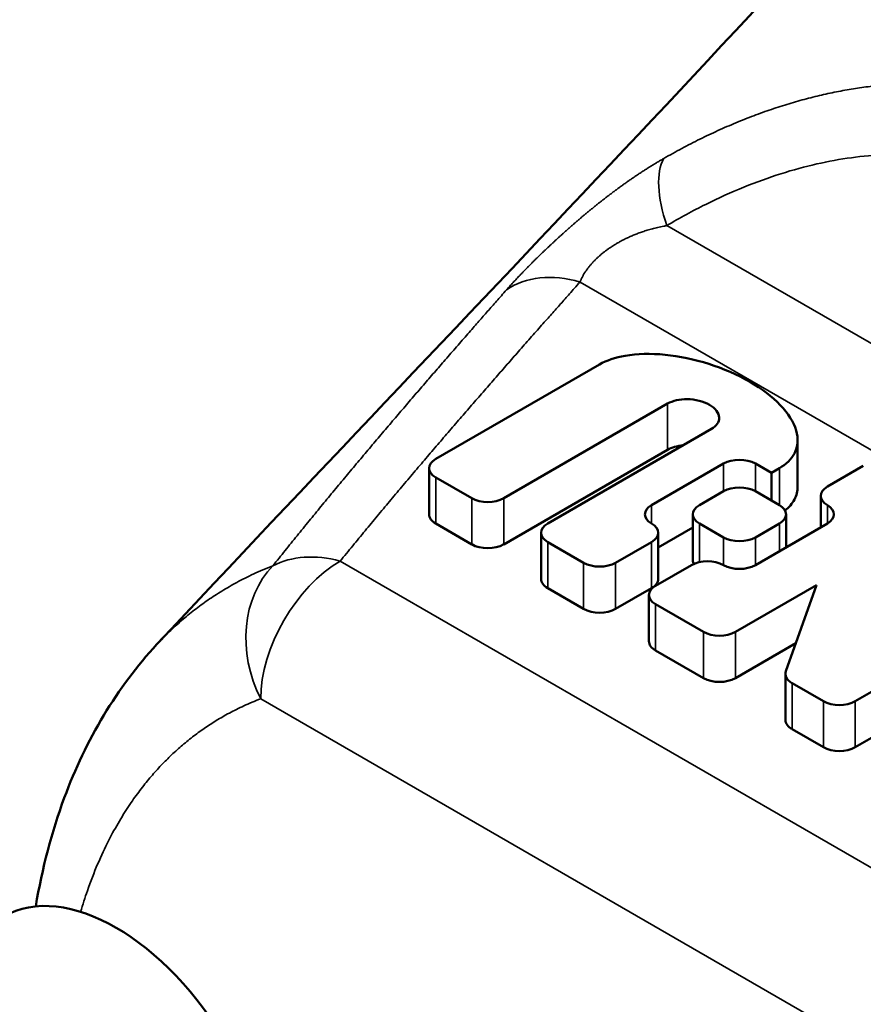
# Model space of a CAD drawing. Header units: millimetres. Extents: x 0 to 594, y 0 to 420.
# Tile 7 of 23: x 516.36 to 523.86, y 84.7 to 93.46. Entities that reach past the tile are written whole.
import ezdxf

# ---------------------------------------------------------------- set-up
doc = ezdxf.new("R2010")
doc.units = ezdxf.units.MM
doc.header["$LTSCALE"] = 2
doc.layers.add('Visible (ISO)', color=7, linetype='Continuous', lineweight=50)
doc.layers.add('Visible Narrow (ISO)', color=7, linetype='Continuous', lineweight=35)

msp = doc.modelspace()

# ---------------------------------------------------------------- linework, layer by layer
at = {"layer": 'Visible (ISO)'}
for p, q in [((520.062, 89.5534), (521.5188, 90.3944)), ((522.1228, 90.0457), (520.6661, 89.2046)), ((521.0569, 88.9789), (522.5137, 89.82)), ((523.2795, 89.31), (523.2795, 89.7203)), ((522.1229, 89.6354), (520.6661, 88.7943)), ((522.6203, 89.5123), (521.9808, 89.1431)), ((523.0467, 89.4303), (522.9046, 89.5123)), ((523.864, 89.4918), (523.5442, 89.3072)), ((520.0031, 89.4713), (520.0031, 89.061)), ((523.1178, 89.4713), (523.0467, 89.4303)), ((523.0467, 89.1841), (523.0467, 89.4303)), ((520.3818, 89.2046), (520.062, 89.3892)), ((522.4071, 89.1431), (522.6203, 89.2661)), ((522.9046, 89.2661), (523.1178, 89.1431)), ((523.4853, 89.2251), (523.4853, 88.945)), ((522.3483, 89.061), (522.3483, 88.6507)), ((523.1767, 89.061), (523.1767, 88.7668)), ((520.3818, 88.7943), (520.062, 88.9789)), ((522.6203, 88.8559), (522.4071, 88.9789)), ((523.1178, 88.9789), (522.9046, 88.8559)), ((523.5442, 88.9789), (522.9046, 88.6097)), ((520.998, 88.8969), (520.998, 88.4866)), ((522.3483, 88.945), (522.0396, 88.7668)), ((522.0396, 88.8969), (522.0396, 88.4866)), ((521.3767, 88.6302), (521.0569, 88.8148)), ((521.9808, 88.8148), (521.661, 88.6302)), ((522.3361, 88.6097), (522.0163, 88.4251)), ((521.3767, 88.2199), (521.0569, 88.4045)), ((521.9808, 88.4045), (521.661, 88.2199)), ((522.7269, 88.0148), (523.4462, 88.43)), ((523.4462, 88.43), (523.175, 87.6657)), ((521.9574, 88.343), (521.9574, 87.9327)), ((523.7929, 87.3993), (525.4274, 88.343)), ((522.0163, 88.2609), (522.4427, 88.0148)), ((522.4427, 87.6045), (522.0163, 87.8506)), ((523.2631, 87.9141), (522.7269, 87.6045)), ((523.1709, 87.6424), (523.1709, 87.2321)), ((523.2298, 87.5603), (523.5086, 87.3993)), ((524.4566, 87.3722), (523.7929, 86.989)), ((523.5086, 86.989), (523.2298, 87.15))]:
    msp.add_line(p, q, dxfattribs=at)
for centre, major_axis, start_param, end_param in [((520.2041, 89.4713), (-0.201, 0), 5.497787, 7.068583), ((522.7625, 89.4303), (0.201, 0), 0.785398, 2.356194), ((522.7625, 89.1841), (-0.201, 0), 3.926991, 5.497787), ((523.6863, 89.2251), (-0.201, 0), 5.497787, 7.068583), ((520.5239, 89.2867), (0.201, 0), 3.926991, 5.497787), ((522.1229, 89.061), (-0.201, 0), 5.497787, 7.068583), ((522.5493, 89.061), (-0.201, 0), 5.497787, 7.068583), ((522.9757, 89.061), (0.201, 0), 5.497787, 7.068583), ((523.402, 89.061), (0.201, 0), 5.497787, 7.068583), ((520.2041, 89.061), (-0.201, 0), 0, 0.785398), ((521.199, 88.8969), (-0.201, 0), 5.497787, 7.068583), ((521.8386, 88.8969), (0.201, 0), 5.497787, 7.068583), ((520.5239, 88.8764), (-0.201, 0), 0.785398, 2.356194), ((522.7625, 88.9379), (0.201, 0), 3.926991, 5.497787), ((521.5188, 88.7123), (0.201, 0), 3.926991, 5.497787), ((522.4782, 88.5276), (-0.201, 0), 3.926991, 5.497787), ((522.5493, 88.6507), (-0.201, 0), 0, 0.271449), ((522.7625, 88.6917), (-0.201, 0), 0.785398, 2.356194), ((521.199, 88.4866), (-0.201, 0), 0, 0.785398), ((521.8386, 88.4866), (0.201, 0), 5.497787, 6.283185), ((522.1584, 88.343), (-0.201, 0), 5.497787, 7.068583), ((521.5188, 88.302), (-0.201, 0), 0.785398, 2.356194), ((522.5848, 88.0968), (0.201, 0), 3.926991, 5.497787), ((522.1584, 87.9327), (-0.201, 0), 0, 0.785398), ((523.3719, 87.6424), (-0.201, 0), 6.08116, 7.068583), ((522.5848, 87.6865), (-0.201, 0), 0.785398, 2.356194), ((523.6508, 87.4814), (0.201, 0), 3.926991, 5.497787), ((523.3719, 87.2321), (-0.201, 0), 0, 0.785398), ((523.6508, 87.0711), (-0.201, 0), 0.785398, 2.356194), ((517.2184, 83.7522), (-1, 1.7321), 3.141593, 6.283185)]:
    msp.add_ellipse(centre, major_axis=major_axis, ratio=0.57735, start_param=start_param, end_param=end_param, dxfattribs=at)
for points, knots in [([(517.582, 87.905), (520.2977, 90.8126), (522.9724, 93.5312), (526.8167, 97.9348), (528.2309, 99.5541), (530.3081, 101.7245), (530.9688, 102.4461), (532.5589, 104.2867), (533.6174, 105.4277), (535.8122, 107.1455), (536.8439, 107.8362), (538.8534, 109.1572), (539.8526, 109.7605), (541.5525, 110.4272), (542.1576, 110.61), (543.7152, 110.9515), (544.7016, 111.0515), (546.7657, 111.0143), (547.8624, 110.842), (549.3525, 110.3869), (549.7926, 110.2242), (550.2226, 110.0388)], [0, 0, 0, 0, 1.478629, 1.478629, 2.233942, 2.233942, 2.676216, 2.676216, 3.197311, 3.197311, 3.655058, 3.655058, 4.034485, 4.034485, 4.225927, 4.225927, 4.517764, 4.517764, 4.845347, 4.845347, 4.985547, 4.985547, 4.985547, 4.985547]), ([(523.1178, 89.4713), (523.1792, 89.5068), (523.2247, 89.5516), (523.2513, 89.603), (523.2828, 89.6637), (523.288, 89.7338), (523.2665, 89.8074), (523.245, 89.8809), (523.1967, 89.9581), (523.1257, 90.0324), (523.0547, 90.1067), (522.9609, 90.1782), (522.8521, 90.241), (522.7433, 90.3039), (522.6194, 90.358), (522.4907, 90.399), (522.3619, 90.44), (522.2284, 90.4679), (522.1009, 90.4803), (521.9735, 90.4927), (521.8522, 90.4897), (521.7469, 90.4715), (521.6579, 90.4562), (521.5803, 90.4299), (521.5188, 90.3944)], [0, 0, 0, 0, 0.11, 0.11, 0.11, 0.24, 0.24, 0.24, 0.37, 0.37, 0.37, 0.5, 0.5, 0.5, 0.63, 0.63, 0.63, 0.76, 0.76, 0.76, 0.89, 0.89, 0.89, 1, 1, 1, 1]), ([(522.1228, 90.0457), (522.1676, 90.0713), (522.2315, 90.086), (522.2975, 90.0853), (522.369, 90.0846), (522.4429, 90.0661), (522.496, 90.0354), (522.549, 90.0048), (522.5812, 89.9621), (522.5824, 89.9208), (522.5835, 89.8827), (522.5582, 89.8458), (522.5137, 89.82)], [0, 0, 0, 0, 0.239998, 0.239998, 0.239998, 0.5, 0.5, 0.5, 0.760002, 0.760002, 0.760002, 1, 1, 1, 1]), ([(523.2795, 89.31), (523.2795, 89.2684), (523.2701, 89.2289), (523.2513, 89.1927), (523.2325, 89.1565), (523.2044, 89.1235), (523.1679, 89.0948)], [0.8125287, 0.8125287, 0.8125287, 0.8125287, 0.8900002, 0.8900002, 0.8900002, 0.9675256, 0.9675256, 0.9675256, 0.9675256]), ([(516.5041, 85.574), (516.5611, 85.9128), (516.6455, 86.2365), (516.9492, 87.0565), (517.2271, 87.525), (517.582, 87.905)], [0.1354052, 0.1354052, 0.1354052, 0.1354052, 0.2633688, 0.2633688, 0.4811955, 0.4811955, 0.4811955, 0.4811955])]:
    msp.add_open_spline(points, degree=3, knots=knots, dxfattribs=at)
msp.add_open_spline([(522.2604, 89.6738), (522.2081, 89.6698), (522.1592, 89.6562), (522.1229, 89.6354)], degree=3, dxfattribs=at)
at = {"layer": 'Visible Narrow (ISO)'}
for p, q in [((531.1719, 86.4009), (522.1167, 91.6289)), ((521.3445, 91.1266), (530.8366, 85.6463)), ((522.1229, 89.6354), (522.1228, 90.0457)), ((522.6203, 89.5123), (522.6203, 89.2661)), ((522.9046, 89.2661), (522.9046, 89.5123)), ((523.1178, 89.1431), (523.1178, 89.4713)), ((520.062, 88.9789), (520.062, 89.3892)), ((520.3818, 89.2046), (520.3818, 88.7943)), ((520.6661, 88.7943), (520.6661, 89.2046)), ((521.9808, 88.9789), (521.9808, 89.1431)), ((523.5442, 88.9789), (523.5442, 89.1431)), ((522.4071, 88.6362), (522.4071, 88.9789)), ((523.1178, 88.9789), (523.1178, 88.7328)), ((521.0569, 88.4045), (521.0569, 88.8148)), ((521.9808, 88.8148), (521.9808, 88.4045)), ((522.6203, 88.8559), (522.6203, 88.6097)), ((522.9046, 88.6097), (522.9046, 88.8559)), ((526.5388, 84.4149), (519.2117, 88.6452)), ((521.3767, 88.6302), (521.3767, 88.2199)), ((521.661, 88.2199), (521.661, 88.6302)), ((522.0163, 87.8506), (522.0163, 88.2609)), ((522.4427, 88.0148), (522.4427, 87.6045)), ((522.7269, 87.6045), (522.7269, 88.0148)), ((523.2298, 87.15), (523.2298, 87.5603)), ((525.8317, 83.1902), (518.5046, 87.4205)), ((523.5086, 87.3993), (523.5086, 86.989)), ((523.7929, 86.989), (523.7929, 87.3993))]:
    msp.add_line(p, q, dxfattribs=at)
for centre, major_axis, ratio, start_param, end_param in [((522.6705, 91.4409), (-0.5097, 0.8603), 0.42473, 0.239574, 1.110685), ((521.3445, 90.3101), (-0.7463, 0.6656), 0.725929, 5.286911, 6.111365), ((519.2117, 87.8287), (-0.7754, 0.6315), 0.738897, 5.254088, 5.9763), ((519.2117, 87.8287), (0.5, 0.866), 0.57735, 0.785398, 2.356194), ((519.2117, 87.8287), (-0.355, 0.9349), 0.812943, 0.357084, 1.701847)]:
    msp.add_ellipse(centre, major_axis=major_axis, ratio=ratio, start_param=start_param, end_param=end_param, dxfattribs=at)
for points, knots in [([(522.0886, 92.2253), (522.1154, 92.2407), (522.1423, 92.2559), (522.1692, 92.2707), (522.196, 92.2856), (522.2229, 92.3002), (522.2497, 92.3146), (522.2765, 92.3289), (522.3033, 92.343), (522.3301, 92.3567), (522.3569, 92.3705), (522.3836, 92.384), (522.4104, 92.3972), (522.4371, 92.4104), (522.4638, 92.4234), (522.4905, 92.436), (522.5172, 92.4487), (522.5439, 92.4611), (522.5706, 92.4733), (522.5972, 92.4854), (522.6239, 92.4973), (522.6506, 92.5089), (522.6772, 92.5205), (522.7038, 92.5318), (522.7304, 92.5429), (522.757, 92.5539), (522.7836, 92.5647), (522.8101, 92.5752), (522.8365, 92.5858), (522.863, 92.596), (522.8894, 92.606), (522.9158, 92.6159), (522.9421, 92.6256), (522.9684, 92.6351), (522.9947, 92.6445), (523.0209, 92.6537), (523.0471, 92.6626), (523.0733, 92.6714), (523.0994, 92.6801), (523.1255, 92.6884), (523.1516, 92.6968), (523.1776, 92.7049), (523.2035, 92.7127), (523.2295, 92.7206), (523.2553, 92.7281), (523.2811, 92.7354), (523.3069, 92.7427), (523.3327, 92.7498), (523.3583, 92.7566), (523.384, 92.7634), (523.4096, 92.7699), (523.4351, 92.7761), (523.4606, 92.7824), (523.486, 92.7884), (523.5114, 92.7942), (523.5367, 92.7999), (523.562, 92.8054), (523.5872, 92.8107), (523.6124, 92.8159), (523.6376, 92.8209), (523.6627, 92.8257), (523.6878, 92.8304), (523.7128, 92.8349), (523.7378, 92.8392), (523.7628, 92.8435), (523.7878, 92.8475), (523.8127, 92.8513), (523.8376, 92.8551), (523.8625, 92.8586), (523.8874, 92.8619), (523.9123, 92.8653), (523.9371, 92.8683), (523.9619, 92.8712), (523.9867, 92.874), (524.0115, 92.8767), (524.0363, 92.879), (524.0611, 92.8814), (524.0858, 92.8836), (524.1105, 92.8855), (524.1352, 92.8874), (524.1598, 92.889), (524.1844, 92.8905), (524.2091, 92.8919), (524.2336, 92.8931), (524.2581, 92.8941), (524.2827, 92.8951), (524.3071, 92.8958), (524.3316, 92.8963), (524.356, 92.8969), (524.3804, 92.8971), (524.4047, 92.8972), (524.4291, 92.8972), (524.4534, 92.8971), (524.4776, 92.8966), (524.5019, 92.8962), (524.526, 92.8956), (524.5502, 92.8947), (524.5743, 92.8939), (524.5984, 92.8928), (524.6224, 92.8915), (524.6465, 92.8901), (524.6704, 92.8886), (524.6943, 92.8868), (524.7182, 92.885), (524.7421, 92.883), (524.7659, 92.8808), (524.7897, 92.8786), (524.8134, 92.8762), (524.8371, 92.8735), (524.8607, 92.8708), (524.8843, 92.8679), (524.9079, 92.8648), (524.9314, 92.8617), (524.9549, 92.8584), (524.9783, 92.8548), (525.0017, 92.8512), (525.0251, 92.8475), (525.0484, 92.8435), (525.0717, 92.8394), (525.095, 92.8352), (525.1182, 92.8308), (525.1414, 92.8263), (525.1646, 92.8216), (525.1878, 92.8167), (525.2109, 92.8118), (525.234, 92.8067), (525.2571, 92.8013), (525.2802, 92.796), (525.3033, 92.7904), (525.3264, 92.7846), (525.3494, 92.7788), (525.3724, 92.7727), (525.3954, 92.7664), (525.4184, 92.7602), (525.4413, 92.7537), (525.4643, 92.7469), (525.4872, 92.7402), (525.5101, 92.7332), (525.533, 92.726), (525.5558, 92.7188), (525.5787, 92.7114), (525.6015, 92.7038), (525.6243, 92.6961), (525.647, 92.6882), (525.6697, 92.6801), (525.6925, 92.672), (525.7151, 92.6636), (525.7377, 92.6551), (525.7604, 92.6465), (525.7829, 92.6377), (525.8054, 92.6287), (525.8279, 92.6197), (525.8504, 92.6104), (525.8728, 92.601), (525.8953, 92.5915), (525.9177, 92.5818), (525.94, 92.5718), (525.9624, 92.5619), (525.9846, 92.5517), (526.0068, 92.5413), (526.029, 92.531), (526.051, 92.5204), (526.0729, 92.5097), (526.0948, 92.499), (526.1165, 92.4881), (526.1382, 92.4769), (526.1599, 92.4658), (526.1816, 92.4544), (526.2043, 92.4435)], [0.0000038, 0.0000038, 0.0000038, 0.0000038, 0.0178571, 0.0178571, 0.0178571, 0.0357143, 0.0357143, 0.0357143, 0.0535714, 0.0535714, 0.0535714, 0.0714286, 0.0714286, 0.0714286, 0.0892857, 0.0892857, 0.0892857, 0.1071429, 0.1071429, 0.1071429, 0.125, 0.125, 0.125, 0.1428571, 0.1428571, 0.1428571, 0.1607143, 0.1607143, 0.1607143, 0.1785714, 0.1785714, 0.1785714, 0.1964286, 0.1964286, 0.1964286, 0.2142857, 0.2142857, 0.2142857, 0.2321429, 0.2321429, 0.2321429, 0.25, 0.25, 0.25, 0.2678571, 0.2678571, 0.2678571, 0.2857143, 0.2857143, 0.2857143, 0.3035714, 0.3035714, 0.3035714, 0.3214286, 0.3214286, 0.3214286, 0.3392857, 0.3392857, 0.3392857, 0.3571429, 0.3571429, 0.3571429, 0.375, 0.375, 0.375, 0.3928571, 0.3928571, 0.3928571, 0.4107143, 0.4107143, 0.4107143, 0.4285714, 0.4285714, 0.4285714, 0.4464286, 0.4464286, 0.4464286, 0.4642857, 0.4642857, 0.4642857, 0.4821429, 0.4821429, 0.4821429, 0.5, 0.5, 0.5, 0.5178571, 0.5178571, 0.5178571, 0.5357143, 0.5357143, 0.5357143, 0.5535714, 0.5535714, 0.5535714, 0.5714286, 0.5714286, 0.5714286, 0.5892857, 0.5892857, 0.5892857, 0.6071429, 0.6071429, 0.6071429, 0.625, 0.625, 0.625, 0.6428571, 0.6428571, 0.6428571, 0.6607143, 0.6607143, 0.6607143, 0.6785714, 0.6785714, 0.6785714, 0.6964286, 0.6964286, 0.6964286, 0.7142857, 0.7142857, 0.7142857, 0.7321429, 0.7321429, 0.7321429, 0.75, 0.75, 0.75, 0.7678571, 0.7678571, 0.7678571, 0.7857143, 0.7857143, 0.7857143, 0.8035714, 0.8035714, 0.8035714, 0.8214286, 0.8214286, 0.8214286, 0.8392857, 0.8392857, 0.8392857, 0.8571429, 0.8571429, 0.8571429, 0.875, 0.875, 0.875, 0.8928571, 0.8928571, 0.8928571, 0.9107143, 0.9107143, 0.9107143, 0.9285714, 0.9285714, 0.9285714, 0.9464286, 0.9464286, 0.9464286, 0.9642857, 0.9642857, 0.9642857, 0.9821429, 0.9821429, 0.9821429, 0.9999368, 0.9999368, 0.9999368, 0.9999368]), ([(520.6917, 91.0585), (520.6964, 91.0637), (520.701, 91.069), (520.7057, 91.0742), (520.7104, 91.0795), (520.7152, 91.0848), (520.72, 91.0901), (520.7248, 91.0955), (520.7297, 91.1008), (520.7346, 91.1062), (520.7395, 91.1116), (520.7444, 91.117), (520.7494, 91.1224), (520.7544, 91.1279), (520.7595, 91.1333), (520.7645, 91.1388), (520.7696, 91.1442), (520.7748, 91.1497), (520.7799, 91.1552), (520.7851, 91.1608), (520.7903, 91.1663), (520.7956, 91.1718), (520.8008, 91.1774), (520.8061, 91.183), (520.8114, 91.1885), (520.8168, 91.1941), (520.8221, 91.1997), (520.8275, 91.2054), (520.8329, 91.211), (520.8384, 91.2166), (520.8439, 91.2223), (520.8494, 91.228), (520.8549, 91.2336), (520.8605, 91.2394), (520.8661, 91.2451), (520.8717, 91.2508), (520.8773, 91.2565), (520.883, 91.2622), (520.8886, 91.268), (520.8944, 91.2738), (520.9001, 91.2796), (520.9059, 91.2853), (520.9117, 91.2911), (520.9175, 91.297), (520.9233, 91.3028), (520.9292, 91.3086), (520.9351, 91.3145), (520.941, 91.3203), (520.9469, 91.3262), (520.9529, 91.3321), (520.9589, 91.338), (520.9649, 91.3439), (520.9709, 91.3498), (520.977, 91.3557), (520.9831, 91.3617), (520.9892, 91.3676), (520.9954, 91.3736), (521.0016, 91.3796), (521.0078, 91.3856), (521.014, 91.3916), (521.0203, 91.3976), (521.0265, 91.4036), (521.0328, 91.4096), (521.0392, 91.4157), (521.0455, 91.4217), (521.0519, 91.4278), (521.0583, 91.4339), (521.0648, 91.4399), (521.0712, 91.446), (521.0777, 91.4522), (521.0842, 91.4583), (521.0908, 91.4644), (521.0974, 91.4705), (521.104, 91.4767), (521.1106, 91.4829), (521.1173, 91.489), (521.1239, 91.4952), (521.1306, 91.5014), (521.1374, 91.5076), (521.1441, 91.5138), (521.1509, 91.5201), (521.1578, 91.5263), (521.1646, 91.5326), (521.1715, 91.5388), (521.1784, 91.5451), (521.1853, 91.5514), (521.1923, 91.5577), (521.1993, 91.564), (521.2063, 91.5703), (521.2134, 91.5766), (521.2205, 91.5829), (521.2276, 91.5893), (521.2347, 91.5956), (521.2419, 91.602), (521.2491, 91.6083), (521.2563, 91.6147), (521.2636, 91.6211), (521.2709, 91.6275), (521.2782, 91.6339), (521.2856, 91.6403), (521.293, 91.6468), (521.3004, 91.6532), (521.3079, 91.6597), (521.3154, 91.6661), (521.3229, 91.6726), (521.3305, 91.6791), (521.338, 91.6856), (521.3457, 91.6921), (521.3533, 91.6986), (521.361, 91.7051), (521.3688, 91.7116), (521.3765, 91.7182), (521.3843, 91.7247), (521.3921, 91.7313), (521.4, 91.7378), (521.4079, 91.7444), (521.4158, 91.751), (521.4238, 91.7576), (521.4318, 91.7642), (521.4399, 91.7708), (521.448, 91.7774), (521.4561, 91.784), (521.4642, 91.7906), (521.4724, 91.7973), (521.4807, 91.8039), (521.4889, 91.8105), (521.4973, 91.8172), (521.5056, 91.8239), (521.514, 91.8305), (521.5224, 91.8372), (521.5309, 91.8439), (521.5394, 91.8506), (521.548, 91.8573), (521.5566, 91.864), (521.5652, 91.8707), (521.5739, 91.8775), (521.5826, 91.8842), (521.5914, 91.8909), (521.6002, 91.8976), (521.609, 91.9044), (521.6179, 91.9111), (521.6269, 91.9179), (521.6359, 91.9246), (521.6449, 91.9314), (521.654, 91.9382), (521.6631, 91.945), (521.6723, 91.9517), (521.6816, 91.9585), (521.6908, 91.9653), (521.7002, 91.9721), (521.7096, 91.9789), (521.7189, 91.9857), (521.7284, 91.9925), (521.7379, 91.9993), (521.7475, 92.0061), (521.7571, 92.0129), (521.7667, 92.0196), (521.7764, 92.0264), (521.7861, 92.0332), (521.7959, 92.0399), (521.8056, 92.0467), (521.8155, 92.0534), (521.8255, 92.0602), (521.8355, 92.067), (521.8456, 92.0738), (521.8559, 92.0807), (521.8661, 92.0875), (521.8766, 92.0944), (521.8871, 92.1013), (521.8977, 92.1083), (521.9083, 92.1152), (521.9189, 92.122), (521.9296, 92.1288), (521.9402, 92.1356), (521.9506, 92.1422), (521.9611, 92.1488), (521.9714, 92.1552), (521.9815, 92.1614), (521.9916, 92.1676), (522.0014, 92.1736), (522.0109, 92.1794), (522.0205, 92.1852), (522.0298, 92.1908), (522.0388, 92.1961), (522.0477, 92.2015), (522.0564, 92.2066), (522.0647, 92.2114), (522.073, 92.2163), (522.081, 92.2209), (522.0886, 92.2253)], [0, 0, 0, 0, 0.015873, 0.015873, 0.015873, 0.031746, 0.031746, 0.031746, 0.047619, 0.047619, 0.047619, 0.063492, 0.063492, 0.063492, 0.079365, 0.079365, 0.079365, 0.095238, 0.095238, 0.095238, 0.111111, 0.111111, 0.111111, 0.126984, 0.126984, 0.126984, 0.142857, 0.142857, 0.142857, 0.15873, 0.15873, 0.15873, 0.174603, 0.174603, 0.174603, 0.190476, 0.190476, 0.190476, 0.206349, 0.206349, 0.206349, 0.222222, 0.222222, 0.222222, 0.238095, 0.238095, 0.238095, 0.253968, 0.253968, 0.253968, 0.269841, 0.269841, 0.269841, 0.285714, 0.285714, 0.285714, 0.301587, 0.301587, 0.301587, 0.31746, 0.31746, 0.31746, 0.333333, 0.333333, 0.333333, 0.349206, 0.349206, 0.349206, 0.365079, 0.365079, 0.365079, 0.380952, 0.380952, 0.380952, 0.396825, 0.396825, 0.396825, 0.412698, 0.412698, 0.412698, 0.428571, 0.428571, 0.428571, 0.444444, 0.444444, 0.444444, 0.460317, 0.460317, 0.460317, 0.47619, 0.47619, 0.47619, 0.492063, 0.492063, 0.492063, 0.507937, 0.507937, 0.507937, 0.52381, 0.52381, 0.52381, 0.539683, 0.539683, 0.539683, 0.555556, 0.555556, 0.555556, 0.571429, 0.571429, 0.571429, 0.587302, 0.587302, 0.587302, 0.603175, 0.603175, 0.603175, 0.619048, 0.619048, 0.619048, 0.634921, 0.634921, 0.634921, 0.650794, 0.650794, 0.650794, 0.666667, 0.666667, 0.666667, 0.68254, 0.68254, 0.68254, 0.698413, 0.698413, 0.698413, 0.714286, 0.714286, 0.714286, 0.730159, 0.730159, 0.730159, 0.746032, 0.746032, 0.746032, 0.761905, 0.761905, 0.761905, 0.777778, 0.777778, 0.777778, 0.793651, 0.793651, 0.793651, 0.809524, 0.809524, 0.809524, 0.825397, 0.825397, 0.825397, 0.84127, 0.84127, 0.84127, 0.857143, 0.857143, 0.857143, 0.873016, 0.873016, 0.873016, 0.888889, 0.888889, 0.888889, 0.904762, 0.904762, 0.904762, 0.920635, 0.920635, 0.920635, 0.936508, 0.936508, 0.936508, 0.952381, 0.952381, 0.952381, 0.968254, 0.968254, 0.968254, 0.984127, 0.984127, 0.984127, 1, 1, 1, 1]), ([(525.7165, 91.8615), (525.6317, 91.9103), (525.5455, 91.9547), (525.4577, 91.9947), (525.3698, 92.0348), (525.2803, 92.0705), (525.19, 92.1017), (525.0998, 92.1329), (525.0087, 92.1594), (524.917, 92.1815), (524.8253, 92.2036), (524.733, 92.2211), (524.6392, 92.2344), (524.5455, 92.2476), (524.4504, 92.2565), (524.3537, 92.2609), (524.2569, 92.2653), (524.1587, 92.2653), (524.0592, 92.2607), (523.9598, 92.256), (523.8592, 92.2468), (523.7578, 92.2329), (523.6564, 92.219), (523.5541, 92.2004), (523.4497, 92.1767), (523.3453, 92.153), (523.2388, 92.1242), (523.1304, 92.0898), (523.022, 92.0555), (522.9118, 92.0158), (522.8004, 91.9705), (522.689, 91.9252), (522.5763, 91.8743), (522.4623, 91.8175), (522.3483, 91.7607), (522.2331, 91.6979), (522.1167, 91.6289)], [0, 0, 0, 0, 0.083333, 0.083333, 0.083333, 0.166667, 0.166667, 0.166667, 0.25, 0.25, 0.25, 0.333333, 0.333333, 0.333333, 0.416667, 0.416667, 0.416667, 0.5, 0.5, 0.5, 0.583333, 0.583333, 0.583333, 0.666667, 0.666667, 0.666667, 0.75, 0.75, 0.75, 0.833333, 0.833333, 0.833333, 0.916667, 0.916667, 0.916667, 1, 1, 1, 1]), ([(522.1167, 91.6289), (522.1072, 91.6272), (522.0979, 91.6255), (522.0888, 91.6237), (522.0797, 91.6219), (522.0708, 91.6201), (522.062, 91.6182), (522.0533, 91.6164), (522.0447, 91.6145), (522.0363, 91.6125), (522.0278, 91.6106), (522.0196, 91.6086), (522.0115, 91.6066), (522.0034, 91.6045), (521.9955, 91.6025), (521.9877, 91.6004), (521.9799, 91.5983), (521.9722, 91.5962), (521.9647, 91.594), (521.9572, 91.5919), (521.9499, 91.5897), (521.9427, 91.5875), (521.9354, 91.5853), (521.9283, 91.5831), (521.9214, 91.5809), (521.9144, 91.5787), (521.9076, 91.5764), (521.9008, 91.5741), (521.8941, 91.5718), (521.8875, 91.5696), (521.8811, 91.5673), (521.8746, 91.5649), (521.8682, 91.5626), (521.862, 91.5603), (521.8557, 91.558), (521.8496, 91.5556), (521.8435, 91.5532), (521.8375, 91.5509), (521.8315, 91.5485), (521.8257, 91.5461), (521.8198, 91.5437), (521.8141, 91.5414), (521.8084, 91.5389), (521.8028, 91.5365), (521.7972, 91.5341), (521.7917, 91.5317), (521.7862, 91.5293), (521.7808, 91.5268), (521.7755, 91.5244), (521.7702, 91.522), (521.765, 91.5195), (521.7599, 91.5171), (521.7547, 91.5146), (521.7497, 91.5122), (521.7447, 91.5097), (521.7397, 91.5072), (521.7348, 91.5048), (521.73, 91.5023), (521.7252, 91.4998), (521.7204, 91.4974), (521.7157, 91.4949), (521.711, 91.4924), (521.7064, 91.4899), (521.7019, 91.4874), (521.6973, 91.485), (521.6928, 91.4825), (521.6884, 91.48), (521.684, 91.4775), (521.6796, 91.475), (521.6753, 91.4725), (521.671, 91.47), (521.6667, 91.4674), (521.6626, 91.4649), (521.6584, 91.4624), (521.6542, 91.4599), (521.6501, 91.4574), (521.6461, 91.4548), (521.642, 91.4523), (521.638, 91.4498), (521.6341, 91.4472), (521.6301, 91.4447), (521.6263, 91.4422), (521.6224, 91.4396), (521.6186, 91.4371), (521.6148, 91.4345), (521.611, 91.432), (521.6073, 91.4294), (521.6036, 91.4269), (521.5999, 91.4243), (521.5963, 91.4218), (521.5927, 91.4192), (521.5891, 91.4166), (521.5855, 91.4141), (521.582, 91.4115), (521.5785, 91.4089), (521.5751, 91.4063), (521.5716, 91.4038), (521.5682, 91.4012), (521.5648, 91.3986), (521.5614, 91.396), (521.5581, 91.3934), (521.5548, 91.3908), (521.5515, 91.3882), (521.5482, 91.3855), (521.545, 91.3829), (521.5418, 91.3803), (521.5386, 91.3777), (521.5354, 91.375), (521.5322, 91.3724), (521.5291, 91.3697), (521.526, 91.3671), (521.5229, 91.3644), (521.5198, 91.3618), (521.5168, 91.3591), (521.5138, 91.3564), (521.5108, 91.3537), (521.5078, 91.351), (521.5049, 91.3483), (521.5019, 91.3456), (521.499, 91.3429), (521.4961, 91.3402), (521.4932, 91.3375), (521.4904, 91.3348), (521.4875, 91.332), (521.4847, 91.3293), (521.4819, 91.3265), (521.4791, 91.3238), (521.4764, 91.321), (521.4736, 91.3182), (521.4709, 91.3154), (521.4682, 91.3126), (521.4655, 91.3098), (521.4629, 91.307), (521.4602, 91.3042), (521.4576, 91.3014), (521.455, 91.2985), (521.4524, 91.2957), (521.4498, 91.2928), (521.4473, 91.29), (521.4448, 91.2871), (521.4422, 91.2842), (521.4398, 91.2813), (521.4373, 91.2784), (521.4348, 91.2755), (521.4324, 91.2725), (521.4299, 91.2696), (521.4275, 91.2667), (521.4252, 91.2637), (521.4228, 91.2607), (521.4204, 91.2577), (521.4181, 91.2547), (521.4158, 91.2517), (521.4135, 91.2487), (521.4113, 91.2456), (521.409, 91.2426), (521.4068, 91.2395), (521.4046, 91.2365), (521.4024, 91.2334), (521.4002, 91.2303), (521.398, 91.2271), (521.3959, 91.224), (521.3938, 91.2209), (521.3917, 91.2177), (521.3896, 91.2145), (521.3876, 91.2114), (521.3856, 91.2082), (521.3836, 91.2049), (521.3816, 91.2017), (521.3796, 91.1985), (521.3777, 91.1952), (521.3758, 91.1919), (521.3739, 91.1886), (521.372, 91.1853), (521.3702, 91.182), (521.3684, 91.1787), (521.3666, 91.1753), (521.3648, 91.1719), (521.3631, 91.1685), (521.3614, 91.1652), (521.3597, 91.1617), (521.3581, 91.1583), (521.3564, 91.1548), (521.3548, 91.1514), (521.3533, 91.1479), (521.3517, 91.1444), (521.3502, 91.1409), (521.3487, 91.1373), (521.3473, 91.1338), (521.3459, 91.1302), (521.3445, 91.1266)], [0, 0, 0, 0, 0.015873, 0.015873, 0.015873, 0.031746, 0.031746, 0.031746, 0.047619, 0.047619, 0.047619, 0.063492, 0.063492, 0.063492, 0.079365, 0.079365, 0.079365, 0.095238, 0.095238, 0.095238, 0.111111, 0.111111, 0.111111, 0.126984, 0.126984, 0.126984, 0.142857, 0.142857, 0.142857, 0.15873, 0.15873, 0.15873, 0.174603, 0.174603, 0.174603, 0.190476, 0.190476, 0.190476, 0.206349, 0.206349, 0.206349, 0.222222, 0.222222, 0.222222, 0.238095, 0.238095, 0.238095, 0.253968, 0.253968, 0.253968, 0.269841, 0.269841, 0.269841, 0.285714, 0.285714, 0.285714, 0.301587, 0.301587, 0.301587, 0.31746, 0.31746, 0.31746, 0.333333, 0.333333, 0.333333, 0.349206, 0.349206, 0.349206, 0.365079, 0.365079, 0.365079, 0.380952, 0.380952, 0.380952, 0.396825, 0.396825, 0.396825, 0.412698, 0.412698, 0.412698, 0.428571, 0.428571, 0.428571, 0.444444, 0.444444, 0.444444, 0.460317, 0.460317, 0.460317, 0.47619, 0.47619, 0.47619, 0.492063, 0.492063, 0.492063, 0.507937, 0.507937, 0.507937, 0.52381, 0.52381, 0.52381, 0.539683, 0.539683, 0.539683, 0.555556, 0.555556, 0.555556, 0.571429, 0.571429, 0.571429, 0.587302, 0.587302, 0.587302, 0.603175, 0.603175, 0.603175, 0.619048, 0.619048, 0.619048, 0.634921, 0.634921, 0.634921, 0.650794, 0.650794, 0.650794, 0.666667, 0.666667, 0.666667, 0.68254, 0.68254, 0.68254, 0.698413, 0.698413, 0.698413, 0.714286, 0.714286, 0.714286, 0.730159, 0.730159, 0.730159, 0.746032, 0.746032, 0.746032, 0.761905, 0.761905, 0.761905, 0.777778, 0.777778, 0.777778, 0.793651, 0.793651, 0.793651, 0.809524, 0.809524, 0.809524, 0.825397, 0.825397, 0.825397, 0.84127, 0.84127, 0.84127, 0.857143, 0.857143, 0.857143, 0.873016, 0.873016, 0.873016, 0.888889, 0.888889, 0.888889, 0.904762, 0.904762, 0.904762, 0.920635, 0.920635, 0.920635, 0.936508, 0.936508, 0.936508, 0.952381, 0.952381, 0.952381, 0.968254, 0.968254, 0.968254, 0.984127, 0.984127, 0.984127, 1, 1, 1, 1]), ([(521.3445, 91.1266), (521.3278, 91.1078), (521.3117, 91.0898), (521.2964, 91.0726), (521.2811, 91.0554), (521.2665, 91.039), (521.2523, 91.0231), (521.2382, 91.0073), (521.2245, 90.9919), (521.2111, 90.9768), (521.1977, 90.9617), (521.1846, 90.9469), (521.1715, 90.9322), (521.1584, 90.9174), (521.1453, 90.9028), (521.1321, 90.8879), (521.1189, 90.873), (521.1055, 90.8579), (521.0918, 90.8424), (521.078, 90.8269), (521.0639, 90.8109), (521.0491, 90.7943), (521.0344, 90.7777), (521.0191, 90.7603), (521.003, 90.7422), (520.987, 90.724), (520.9702, 90.7051), (520.9531, 90.6857), (520.936, 90.6664), (520.9185, 90.6466), (520.9011, 90.6268), (520.8837, 90.607), (520.8662, 90.5873), (520.849, 90.5677), (520.8317, 90.5481), (520.8147, 90.5287), (520.7977, 90.5095), (520.7808, 90.4903), (520.7641, 90.4712), (520.7474, 90.4522), (520.7308, 90.4333), (520.7142, 90.4144), (520.6976, 90.3955), (520.681, 90.3766), (520.6645, 90.3577), (520.6478, 90.3386), (520.6312, 90.3196), (520.6145, 90.3005), (520.5976, 90.2812), (520.5807, 90.2618), (520.5636, 90.2423), (520.5464, 90.2225), (520.5291, 90.2028), (520.5118, 90.1829), (520.4946, 90.1631), (520.4774, 90.1433), (520.4602, 90.1236), (520.4433, 90.1042), (520.4264, 90.0848), (520.4098, 90.0656), (520.3931, 90.0464), (520.3765, 90.0272), (520.3598, 90.008), (520.3429, 89.9884), (520.3259, 89.9689), (520.3087, 89.9489), (520.2912, 89.9287), (520.2737, 89.9084), (520.2559, 89.8878), (520.2381, 89.8671), (520.2202, 89.8464), (520.2023, 89.8257), (520.1846, 89.805), (520.1668, 89.7843), (520.1492, 89.7638), (520.1316, 89.7434), (520.114, 89.7229), (520.0965, 89.7025), (520.079, 89.682), (520.0615, 89.6616), (520.044, 89.6411), (520.0264, 89.6206), (520.0089, 89.6), (519.9912, 89.5793), (519.9735, 89.5585), (519.9558, 89.5377), (519.9379, 89.5167), (519.92, 89.4956), (519.9021, 89.4745), (519.8841, 89.4533), (519.8661, 89.4321), (519.8481, 89.4108), (519.83, 89.3895), (519.812, 89.3682), (519.7939, 89.3468), (519.7759, 89.3254), (519.7578, 89.304), (519.7397, 89.2825), (519.7216, 89.261), (519.7036, 89.2395), (519.6855, 89.218), (519.6674, 89.1965), (519.6494, 89.1749), (519.6313, 89.1534), (519.6133, 89.1319), (519.5954, 89.1103), (519.5774, 89.0888), (519.5595, 89.0673), (519.5415, 89.0458), (519.5236, 89.0242), (519.5056, 89.0026), (519.4876, 88.9809), (519.4696, 88.9592), (519.4515, 88.9373), (519.4333, 88.9153), (519.415, 88.8932), (519.3967, 88.871), (519.3783, 88.8486), (519.3599, 88.8263), (519.3413, 88.8038), (519.3228, 88.7812), (519.3043, 88.7586), (519.2857, 88.7359), (519.2672, 88.7133), (519.2486, 88.6906), (519.2301, 88.6679), (519.2117, 88.6452)], [0, 0, 0, 0, 0.02381, 0.02381, 0.02381, 0.047619, 0.047619, 0.047619, 0.071429, 0.071429, 0.071429, 0.095238, 0.095238, 0.095238, 0.119048, 0.119048, 0.119048, 0.142857, 0.142857, 0.142857, 0.166667, 0.166667, 0.166667, 0.190476, 0.190476, 0.190476, 0.214286, 0.214286, 0.214286, 0.238095, 0.238095, 0.238095, 0.261905, 0.261905, 0.261905, 0.285714, 0.285714, 0.285714, 0.309524, 0.309524, 0.309524, 0.333333, 0.333333, 0.333333, 0.357143, 0.357143, 0.357143, 0.380952, 0.380952, 0.380952, 0.404762, 0.404762, 0.404762, 0.428571, 0.428571, 0.428571, 0.452381, 0.452381, 0.452381, 0.47619, 0.47619, 0.47619, 0.5, 0.5, 0.5, 0.52381, 0.52381, 0.52381, 0.547619, 0.547619, 0.547619, 0.571429, 0.571429, 0.571429, 0.595238, 0.595238, 0.595238, 0.619048, 0.619048, 0.619048, 0.642857, 0.642857, 0.642857, 0.666667, 0.666667, 0.666667, 0.690476, 0.690476, 0.690476, 0.714286, 0.714286, 0.714286, 0.738095, 0.738095, 0.738095, 0.761905, 0.761905, 0.761905, 0.785714, 0.785714, 0.785714, 0.809524, 0.809524, 0.809524, 0.833333, 0.833333, 0.833333, 0.857143, 0.857143, 0.857143, 0.880952, 0.880952, 0.880952, 0.904762, 0.904762, 0.904762, 0.928571, 0.928571, 0.928571, 0.952381, 0.952381, 0.952381, 0.97619, 0.97619, 0.97619, 1, 1, 1, 1]), ([(518.6134, 88.6038), (518.6315, 88.6264), (518.6495, 88.649), (518.6675, 88.6714), (518.6855, 88.6939), (518.7035, 88.7163), (518.7214, 88.7386), (518.7393, 88.7608), (518.7571, 88.783), (518.775, 88.805), (518.7928, 88.8271), (518.8105, 88.849), (518.8283, 88.8709), (518.8461, 88.8929), (518.8639, 88.9147), (518.8816, 88.9366), (518.8994, 88.9584), (518.9172, 88.9802), (518.9349, 89.0019), (518.9526, 89.0236), (518.9704, 89.0452), (518.988, 89.0668), (519.0057, 89.0883), (519.0233, 89.1098), (519.0409, 89.1311), (519.0585, 89.1525), (519.076, 89.1737), (519.0934, 89.1949), (519.1109, 89.216), (519.1283, 89.2371), (519.1457, 89.2581), (519.1631, 89.2791), (519.1805, 89.3001), (519.1979, 89.321), (519.2154, 89.342), (519.2328, 89.363), (519.2503, 89.3839), (519.2678, 89.4049), (519.2852, 89.4259), (519.3027, 89.4467), (519.3202, 89.4676), (519.3376, 89.4884), (519.3549, 89.5091), (519.3723, 89.5298), (519.3896, 89.5504), (519.4068, 89.5709), (519.424, 89.5913), (519.4411, 89.6117), (519.4583, 89.632), (519.4754, 89.6524), (519.4925, 89.6727), (519.5097, 89.693), (519.5269, 89.7133), (519.5441, 89.7337), (519.5615, 89.7541), (519.5788, 89.7746), (519.5962, 89.7951), (519.6136, 89.8156), (519.6309, 89.836), (519.6482, 89.8563), (519.6652, 89.8763), (519.6822, 89.8963), (519.699, 89.9159), (519.7155, 89.9352), (519.7319, 89.9545), (519.7481, 89.9735), (519.7644, 89.9924), (519.7806, 90.0114), (519.7968, 90.0304), (519.8133, 90.0496), (519.8298, 90.0688), (519.8465, 90.0883), (519.8633, 90.1079), (519.8801, 90.1274), (519.897, 90.1471), (519.9138, 90.1666), (519.9306, 90.1861), (519.9473, 90.2055), (519.9638, 90.2246), (519.9802, 90.2437), (519.9965, 90.2625), (520.0127, 90.2812), (520.0288, 90.3), (520.0449, 90.3186), (520.0611, 90.3372), (520.0772, 90.3559), (520.0934, 90.3745), (520.1096, 90.3933), (520.1259, 90.412), (520.1423, 90.4309), (520.1588, 90.4499), (520.1753, 90.4689), (520.192, 90.4881), (520.2088, 90.5075), (520.2257, 90.5268), (520.2427, 90.5464), (520.2597, 90.5659), (520.2767, 90.5854), (520.2937, 90.6048), (520.3103, 90.6239), (520.327, 90.643), (520.3433, 90.6617), (520.3589, 90.6795), (520.3745, 90.6974), (520.3895, 90.7145), (520.4038, 90.7309), (520.4181, 90.7472), (520.4319, 90.7629), (520.4452, 90.7782), (520.4586, 90.7935), (520.4717, 90.8083), (520.4845, 90.823), (520.4974, 90.8377), (520.5101, 90.8521), (520.5229, 90.8667), (520.5357, 90.8812), (520.5485, 90.8958), (520.5616, 90.9107), (520.5747, 90.9256), (520.588, 90.9408), (520.6018, 90.9564), (520.6156, 90.9721), (520.6299, 90.9883), (520.6448, 91.0053), (520.6598, 91.0222), (520.6754, 91.04), (520.6917, 91.0585)], [0, 0, 0, 0, 0.02381, 0.02381, 0.02381, 0.047619, 0.047619, 0.047619, 0.071429, 0.071429, 0.071429, 0.095238, 0.095238, 0.095238, 0.119048, 0.119048, 0.119048, 0.142857, 0.142857, 0.142857, 0.166667, 0.166667, 0.166667, 0.190476, 0.190476, 0.190476, 0.214286, 0.214286, 0.214286, 0.238095, 0.238095, 0.238095, 0.261905, 0.261905, 0.261905, 0.285714, 0.285714, 0.285714, 0.309524, 0.309524, 0.309524, 0.333333, 0.333333, 0.333333, 0.357143, 0.357143, 0.357143, 0.380952, 0.380952, 0.380952, 0.404762, 0.404762, 0.404762, 0.428571, 0.428571, 0.428571, 0.452381, 0.452381, 0.452381, 0.47619, 0.47619, 0.47619, 0.5, 0.5, 0.5, 0.52381, 0.52381, 0.52381, 0.547619, 0.547619, 0.547619, 0.571429, 0.571429, 0.571429, 0.595238, 0.595238, 0.595238, 0.619048, 0.619048, 0.619048, 0.642857, 0.642857, 0.642857, 0.666667, 0.666667, 0.666667, 0.690476, 0.690476, 0.690476, 0.714286, 0.714286, 0.714286, 0.738095, 0.738095, 0.738095, 0.761905, 0.761905, 0.761905, 0.785714, 0.785714, 0.785714, 0.809524, 0.809524, 0.809524, 0.833333, 0.833333, 0.833333, 0.857143, 0.857143, 0.857143, 0.880952, 0.880952, 0.880952, 0.904762, 0.904762, 0.904762, 0.928571, 0.928571, 0.928571, 0.952381, 0.952381, 0.952381, 0.97619, 0.97619, 0.97619, 1, 1, 1, 1]), ([(518.6134, 88.6038), (518.5526, 88.5802), (518.4956, 88.5557), (518.4423, 88.5309), (518.389, 88.5061), (518.3395, 88.4811), (518.2927, 88.4558), (518.246, 88.4305), (518.202, 88.4051), (518.1595, 88.3789), (518.117, 88.3528), (518.0759, 88.326), (518.0355, 88.298), (517.9951, 88.27), (517.9553, 88.2408), (517.9161, 88.2105), (517.877, 88.1801), (517.8386, 88.1486), (517.801, 88.116), (517.7633, 88.0834), (517.7265, 88.0498), (517.6906, 88.0152), (517.6546, 87.9806), (517.6195, 87.9451), (517.5851, 87.9083), (517.5841, 87.9072), (517.5831, 87.9061), (517.582, 87.905)], [0, 0, 0, 0, 0.047619, 0.047619, 0.047619, 0.0952381, 0.0952381, 0.0952381, 0.1428571, 0.1428571, 0.1428571, 0.1904762, 0.1904762, 0.1904762, 0.2380952, 0.2380952, 0.2380952, 0.2857143, 0.2857143, 0.2857143, 0.3333333, 0.3333333, 0.3333333, 0.3809524, 0.3809524, 0.3809524, 0.3823858, 0.3823858, 0.3823858, 0.3823858]), ([(518.5046, 87.4205), (518.4518, 87.4005), (518.4022, 87.3795), (518.3559, 87.3583), (518.3096, 87.337), (518.2665, 87.3154), (518.2258, 87.2936), (518.1851, 87.2719), (518.1469, 87.2499), (518.1099, 87.2272), (518.0728, 87.2046), (518.0371, 87.1814), (518.0019, 87.1571), (517.9667, 87.1328), (517.932, 87.1075), (517.8979, 87.0811), (517.8638, 87.0547), (517.8303, 87.0272), (517.7974, 86.9988), (517.7645, 86.9704), (517.7323, 86.941), (517.7008, 86.9107), (517.6694, 86.8804), (517.6386, 86.8493), (517.6085, 86.8171), (517.5783, 86.7849), (517.5487, 86.7517), (517.5192, 86.7168), (517.4897, 86.6819), (517.4604, 86.6453), (517.4307, 86.6062), (517.4011, 86.5671), (517.3711, 86.5255), (517.3407, 86.4803), (517.3102, 86.4351), (517.2792, 86.3864), (517.2477, 86.333), (517.2161, 86.2797), (517.184, 86.2218), (517.1516, 86.1581), (517.1192, 86.0944), (517.0865, 86.025), (517.0546, 85.9503), (517.0227, 85.8756), (516.9917, 85.7956), (516.963, 85.7131), (516.9417, 85.652), (516.9217, 85.5896), (516.9031, 85.5261)], [0, 0, 0, 0, 0.047619, 0.047619, 0.047619, 0.0952381, 0.0952381, 0.0952381, 0.1428571, 0.1428571, 0.1428571, 0.1904762, 0.1904762, 0.1904762, 0.2380952, 0.2380952, 0.2380952, 0.2857143, 0.2857143, 0.2857143, 0.3333333, 0.3333333, 0.3333333, 0.3809524, 0.3809524, 0.3809524, 0.4285714, 0.4285714, 0.4285714, 0.4761905, 0.4761905, 0.4761905, 0.5238095, 0.5238095, 0.5238095, 0.5714286, 0.5714286, 0.5714286, 0.6190476, 0.6190476, 0.6190476, 0.6666667, 0.6666667, 0.6666667, 0.7142857, 0.7142857, 0.7142857, 0.7496071, 0.7496071, 0.7496071, 0.7496071])]:
    msp.add_open_spline(points, degree=3, knots=knots, dxfattribs=at)

doc.saveas('drawing.dxf')
